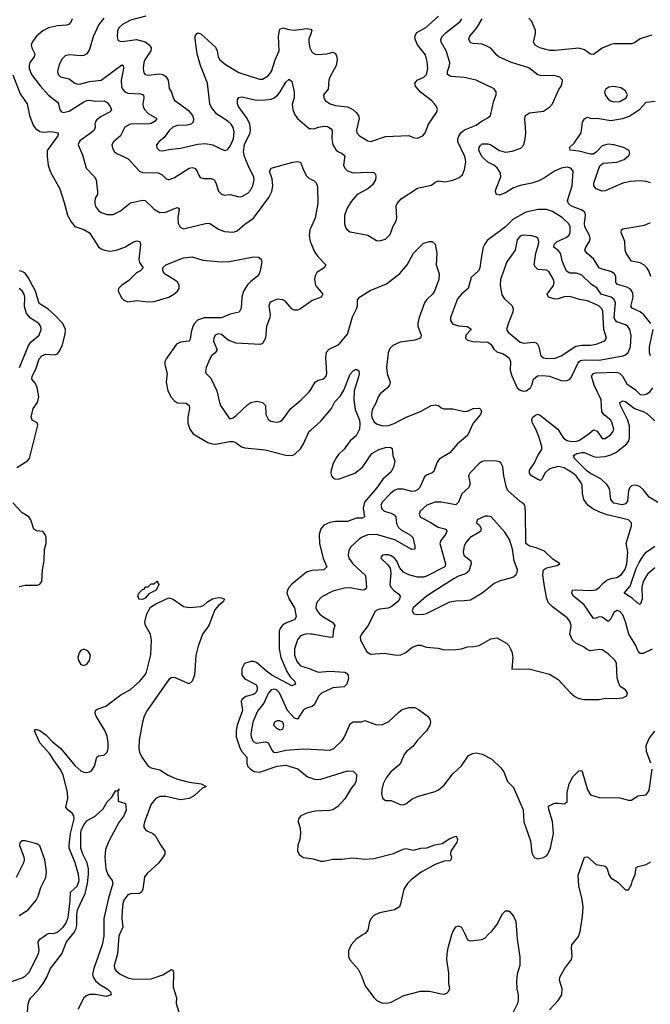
# Model space of a CAD drawing. Header units: inches. Extents: x 1649636 to 1815363, y 506543 to 641975.
# Tile 68 of 256: x 1688012 to 1692319, y 549525 to 556243. Entities that reach past the tile are written whole.
import ezdxf

# ---------------------------------------------------------------- set-up
doc = ezdxf.new("R2010")
doc.units = ezdxf.units.IN
doc.header["$MEASUREMENT"] = 0
for name, color, linetype in [('B6584', 7, 'Continuous'), ('B6585', 7, 'Continuous'), ('B6594', 7, 'Continuous'), ('B6595', 7, 'Continuous')]:
    doc.layers.add(name, color=color, linetype=linetype)

msp = doc.modelspace()

# ---------------------------------------------------------------- linework, layer by layer
at = {"layer": 'B6584', "color": 5}
for points, elevation in [([(1687513.3, 550000), (1687510.1, 549970), (1687516.9, 549890), (1687530, 549854.9), (1687545.1, 549830), (1687600.7, 549760.7), (1687668.9, 549708.9), (1687775.3, 549670), (1687796.1, 549650), (1687810.3, 549590.3), (1687830, 549577.1), (1687850, 549578.4), (1687870, 549588.2), (1687946.9, 549673.1), (1687970, 549685.8), (1688030, 549704.7), (1688050, 549716.2), (1688076.8, 549743.2), (1688141.8, 549870), (1688146, 549894), (1688139.5, 549950), (1688149.8, 549970), (1688196.6, 550000)], 380), ([(1688063.7, 549450), (1688070, 549526), (1688076.8, 549550), (1688089, 549570), (1688138.6, 549621.4), (1688173.6, 549666.4), (1688195.1, 549704.9), (1688221.9, 549770), (1688301.4, 549870), (1688331.8, 549950), (1688372.1, 550000)], 360), ([(1688586, 550000), (1688586, 549990), (1688576.6, 549930), (1688518.5, 549770), (1688510.2, 549730), (1688515.2, 549710), (1688530, 549686), (1688559.7, 549659.7), (1688610.4, 549630), (1688632.7, 549610), (1688636.3, 549590), (1688602, 549578), (1688531.3, 549591.3), (1688490, 549590.6), (1688470, 549585.4), (1688450, 549569.8), (1688410.1, 549490)], 360), ([(1688694, 550000), (1688689.6, 549990), (1688679.8, 549870), (1688656.9, 549790), (1688660.7, 549770), (1688670, 549754.9), (1688697.7, 549730), (1688750, 549705.6), (1688790, 549695.9), (1688910, 549699.5), (1688990, 549724.7), (1689050, 549763.1), (1689058.2, 549758.2), (1689063.9, 549743.9), (1689060.9, 549640.9), (1689083.7, 549570), (1689081.1, 549530), (1689099.2, 549470)], 380)]:
    msp.add_lwpolyline(points, dxfattribs=dict(at, elevation=elevation))
at = {"layer": 'B6585', "color": 5}
for points, elevation in [([(1688371.8, 556250), (1688364, 556230), (1688350, 556212.8), (1688334.8, 556205.2), (1688270, 556201.6), (1688210, 556188.1), (1688170, 556167.2), (1688128, 556130), (1688097.1, 556090), (1688091, 556070), (1688095.6, 556050), (1688116.5, 556010), (1688111.1, 555990), (1688082.6, 555950), (1688076.2, 555930), (1688076.2, 555910), (1688093.4, 555870), (1688151.2, 555791.2), (1688210, 555727.3), (1688270, 555679.5), (1688276.5, 555670), (1688287.3, 555627.3), (1688296.5, 555616.5), (1688310.2, 555610.2), (1688350, 555618.2), (1688450, 555682.3), (1688470, 555692.2), (1688490, 555695.1), (1688530, 555687.2), (1688590, 555689.1), (1688610, 555678), (1688631.3, 555650), (1688640.3, 555630), (1688630, 555614), (1688570, 555583.4), (1688540.2, 555559.8), (1688530.8, 555549.2), (1688526.2, 555530), (1688527.6, 555510), (1688520.7, 555490), (1688494.5, 555465.5), (1688423.9, 555416.1), (1688418, 555410), (1688412.9, 555390), (1688440.6, 555320.6), (1688465.5, 555230), (1688522.8, 555170), (1688534, 555150), (1688544.7, 555070), (1688542.7, 555050), (1688530, 555029.3), (1688525.2, 555010), (1688525.2, 554990), (1688530, 554968.7), (1688550, 554941.8), (1688568.2, 554928.2), (1688610, 554913.1), (1688650, 554913.4), (1688701.5, 554938.5), (1688770, 554993.8), (1688850, 555011.4), (1688870, 555010.3), (1688930.3, 554950), (1688970, 554927.8), (1689010, 554929.4), (1689070, 554955.6), (1689090, 554961.3), (1689097.7, 554957.8), (1689102.4, 554950), (1689092, 554890), (1689094.2, 554854.2), (1689107.3, 554827.3), (1689130, 554814.9), (1689290, 554855.5), (1689310, 554852.3), (1689370, 554814.3), (1689410, 554798.3), (1689470, 554793.8), (1689496.8, 554803.2), (1689550, 554847.8), (1689610, 554887.9), (1689714, 555030), (1689733.9, 555070), (1689740.7, 555110), (1689737.1, 555157.1), (1689717.5, 555210), (1689729.8, 555230), (1689877, 555270), (1689910, 555274.4), (1689930, 555271), (1689950, 555215.5), (1689970, 555178), (1689990, 555158.4), (1690000, 555153.8)], 440), ([(1688587.2, 556252.8), (1688551.8, 556210), (1688514, 556126), (1688490, 556040.5), (1688471.1, 556010), (1688450, 555997.8), (1688430, 555995.6), (1688350, 556003.5), (1688323.4, 555996.6), (1688303.4, 555976.6), (1688282, 555938), (1688270.2, 555890), (1688276, 555870), (1688292.3, 555852.3), (1688350, 555839.7), (1688390, 555809.2), (1688410, 555803.2), (1688430, 555804.4), (1688490, 555820.5), (1688570, 555830.9), (1688710, 555934.7), (1688719.3, 555930), (1688721.8, 555910), (1688705.3, 555830), (1688707.8, 555790), (1688715.2, 555770), (1688731.2, 555751.2), (1688750, 555741.3), (1688837.4, 555737.4), (1688858.3, 555730), (1688861.3, 555710), (1688854.1, 555670), (1688855.7, 555650), (1688864.2, 555630), (1688890, 555603.2), (1688948.5, 555570), (1688937.6, 555550), (1688910, 555534.5), (1688888.9, 555531.1), (1688786.6, 555533.4), (1688766.4, 555530), (1688731.6, 555510), (1688700.9, 555450), (1688652.9, 555410), (1688642.8, 555390), (1688645.7, 555365.7), (1688661, 555341), (1688676, 555330), (1688754.2, 555294.2), (1688830.1, 555210.1), (1688850, 555201.5), (1688957.4, 555197.4), (1688984.6, 555184.6), (1689010, 555158.4), (1689030, 555150.4), (1689070, 555166), (1689170, 555230.1), (1689190, 555235), (1689208, 555230), (1689225.4, 555210), (1689230.2, 555190), (1689245.9, 555165.9), (1689270, 555159), (1689319.2, 555159.2), (1689339.5, 555150), (1689351.5, 555130), (1689370, 555074), (1689390, 555052.7), (1689410, 555046), (1689450, 555050.6), (1689510, 555034.3), (1689530, 555035.6), (1689570, 555058.9), (1689590, 555081.1), (1689604.6, 555110), (1689612.7, 555150), (1689610.5, 555170), (1689576.6, 555236.6), (1689548.5, 555308.5), (1689541.1, 555341.1), (1689548.4, 555391.6), (1689585.2, 555470), (1689588.6, 555490), (1689583, 555530), (1689566.9, 555570), (1689507.4, 555650), (1689499.5, 555670), (1689500.4, 555699.6), (1689507.8, 555712.2), (1689530, 555716.6), (1689630, 555695.1), (1689690, 555695.4), (1689730, 555701), (1689750.3, 555709.7), (1689775.4, 555730), (1689792.2, 555750), (1689830, 555816.4), (1689850, 555835.5), (1689854.4, 555834.4), (1689870, 555821), (1689886.3, 555750), (1689885.7, 555710), (1689874.1, 555665.9), (1689876.6, 555630), (1689890, 555598), (1689910, 555568), (1689990, 555501.7), (1690000, 555500.9)], 460), ([(1688873.2, 556266.8), (1688770, 556239.4), (1688714.2, 556210), (1688691.1, 556190), (1688680.6, 556170), (1688677.2, 556130), (1688683, 556103), (1688695.8, 556095.8), (1688714.7, 556094.7), (1688810, 556107.5), (1688870, 556091.4), (1688898.8, 556070), (1688909.4, 556050), (1688907.4, 556030), (1688867.6, 555970), (1688860.6, 555950), (1688854.7, 555910), (1688859.9, 555879.9), (1688868.6, 555868.6), (1688890, 555863.5), (1688970, 555874.4), (1688990.1, 555870.1), (1689010, 555856.3), (1689025.3, 555830), (1689032.8, 555772.8), (1689048.1, 555748.1), (1689060.2, 555710), (1689070, 555694.4), (1689164.6, 555624.6), (1689191.8, 555590), (1689199.5, 555570), (1689196.7, 555543.3), (1689182.8, 555530), (1689156, 555524), (1689090, 555521.3), (1689058.9, 555510), (1689034.7, 555490), (1688999.8, 555440.2), (1688962.4, 555410), (1688947.6, 555390), (1688950, 555367.7), (1688967.7, 555350), (1688990, 555347.9), (1689030, 555357.4), (1689110, 555365.5), (1689230, 555393.1), (1689281.5, 555398.5), (1689330, 555389.1), (1689410, 555350.3), (1689430, 555355.3), (1689437.2, 555362.8), (1689450, 555380.4), (1689472.8, 555430), (1689477.9, 555477.9), (1689470, 555507), (1689457.3, 555530), (1689434.7, 555550), (1689358.2, 555598.2), (1689322.9, 555642.9), (1689311.2, 555670), (1689295.6, 555810), (1689246.6, 555930), (1689224.9, 556010), (1689210.9, 556109.1), (1689211.5, 556130), (1689222.7, 556150), (1689230, 556154.4), (1689250, 556147), (1689350, 556054.9), (1689360.7, 556030), (1689368.3, 555990), (1689379.2, 555970), (1689417.6, 555937.6), (1689510, 555882.5), (1689650, 555838), (1689670, 555837.3), (1689710, 555859.6), (1689731.9, 555890), (1689757.3, 555970), (1689783.6, 556030), (1689780.4, 556130), (1689787, 556170), (1689790, 556178.4), (1689810, 556187.8), (1689850, 556175.5), (1689890, 556170.8), (1689970, 556183.5), (1689999.3, 556179.3), (1690000, 556178.5)], 480), ([(1690000, 556146), (1689987.9, 556112.1), (1689986.4, 556090), (1689993.4, 556050), (1690000, 556037.6)], 480), ([(1687966.2, 555866.2), (1688016.1, 555736.1), (1688063.8, 555670), (1688078.5, 555590), (1688104.4, 555524.4), (1688120.8, 555500.8), (1688150, 555479.3), (1688170, 555475.3), (1688230, 555480.5), (1688274.9, 555470), (1688272.1, 555450), (1688201.2, 555350), (1688199.3, 555310), (1688207.2, 555250), (1688222, 555202), (1688286.5, 555090), (1688316.8, 554996.8), (1688338.9, 554910), (1688363.5, 554863.5), (1688390, 554833), (1688450, 554812.1), (1688489.5, 554789.5), (1688550, 554694), (1688570, 554679.2), (1688590.8, 554670.8), (1688630, 554664.6), (1688670.4, 554669.6), (1688729.4, 554690.6), (1688790, 554727.4), (1688814, 554734), (1688833.4, 554730), (1688836.4, 554710), (1688826.4, 554606.4), (1688830, 554586), (1688856, 554550), (1688838, 554530), (1688810, 554515.6), (1688757.4, 554462.6), (1688708, 554430), (1688688.2, 554410), (1688685.5, 554390), (1688710, 554342.8), (1688722.8, 554330), (1688750, 554318), (1688812.5, 554327.5), (1688890, 554318.6), (1688930, 554319.1), (1689030, 554349.2), (1689065.6, 554370), (1689090, 554390.6), (1689100.5, 554410), (1689101.3, 554430), (1689091.3, 554450), (1689070, 554468), (1689002, 554510), (1688989.5, 554530), (1688989.5, 554550), (1689009.8, 554570.2), (1689130, 554617.2), (1689190, 554624.2), (1689263.1, 554603.1), (1689390, 554590.2), (1689445.8, 554594.2), (1689610, 554624.4), (1689643, 554623), (1689660.7, 554610), (1689664.9, 554590), (1689655.5, 554530), (1689648.2, 554510), (1689634.4, 554490), (1689590, 554456.4), (1689567, 554432.9), (1689539.8, 554390), (1689530.1, 554349.9), (1689525.9, 554274.1), (1689511.6, 554248.4), (1689450, 554232.7), (1689391.2, 554208.8), (1689271.7, 554208.3), (1689227.2, 554192.8), (1689205.9, 554170), (1689195.9, 554150), (1689182.3, 554110), (1689176.3, 554063.7), (1689170.3, 554050), (1689110, 554042.5), (1689083.5, 554030), (1689012.8, 553930), (1689004.6, 553910), (1689002.9, 553890), (1689019.7, 553830), (1689012.4, 553770), (1689024.3, 553710), (1689046.6, 553666.6), (1689070, 553641.5), (1689090, 553629.3), (1689150, 553625.5), (1689170, 553610.4), (1689172.3, 553590), (1689160.1, 553530), (1689160.6, 553490), (1689173.4, 553450), (1689197.2, 553417.2), (1689297.3, 553357.3), (1689327.9, 553347.9), (1689352.8, 553347.2), (1689445.7, 553365.7), (1689470, 553365.3), (1689490, 553356.4), (1689528.1, 553328.1), (1689550, 553321.1), (1689688.4, 553308.4), (1689830, 553271.8), (1689871.2, 553268.8), (1689890, 553277.1), (1689930, 553315.3), (1689950, 553348.2), (1689990, 553434.6), (1690000, 553443.2)], 420), ([(1690000, 554823.3), (1689994, 554810), (1689990.2, 554770), (1689996.1, 554730), (1690000, 554720.5)], 440), ([(1687993.5, 553186.5), (1688066.2, 553233.8), (1688079.7, 553250), (1688135.6, 553475.6), (1688132.7, 553492.7), (1688098, 553510), (1688089.8, 553530), (1688103.4, 553590), (1688134.9, 553630), (1688143, 553670), (1688132.9, 553732.9), (1688119.7, 553759.7), (1688095.1, 553790), (1688098.2, 553810), (1688122, 553858), (1688145.7, 553930), (1688162.7, 553950), (1688190, 553961.7), (1688250, 553956.1), (1688270, 553963.7), (1688282, 553978), (1688302.2, 554017.8), (1688323.8, 554096.2), (1688325.8, 554130), (1688308.1, 554170), (1688249.8, 554230), (1688205.3, 554270), (1688145.8, 554305.8), (1688120.5, 554390), (1688070, 554484.7), (1688050, 554512.8), (1688030, 554525.6), (1688010, 554529.3)], 420), ([(1688012.2, 553870), (1688074.4, 554025.6), (1688090, 554045.1), (1688144.5, 554090), (1688159.8, 554130), (1688156.5, 554150), (1688142.7, 554170), (1688085.8, 554205.8), (1688058.9, 554238.9), (1688045, 554285), (1688046.6, 554350), (1688042.1, 554370), (1688030, 554393.3), (1688010, 554408.2)], 440), ([(1690000, 554319.8), (1689930, 554269.7), (1689910, 554261.3), (1689890, 554261.6), (1689871.1, 554271.1), (1689830, 554316.9), (1689810, 554332.1), (1689770, 554335.6), (1689730, 554318.4), (1689721.6, 554310), (1689714.9, 554290), (1689723.1, 554230), (1689720.4, 554210), (1689698, 554150), (1689690.2, 554070), (1689670, 554033.3), (1689654.2, 554025.8), (1689490, 554036.8), (1689436.9, 554056.9), (1689390, 554095.3), (1689370, 554099.3), (1689347.7, 554090), (1689338.2, 554070), (1689336.3, 554050), (1689360.2, 553990), (1689347.6, 553970), (1689321.3, 553950), (1689310.2, 553930), (1689287, 553870), (1689282.4, 553842.4), (1689284.9, 553830), (1689316.7, 553796.7), (1689358.8, 553710), (1689375.8, 553630), (1689384, 553610), (1689443.4, 553523.4), (1689450, 553520.3), (1689470, 553527.2), (1689490, 553541.8), (1689570, 553617.7), (1689590.2, 553630.3), (1689630, 553640.6), (1689670.9, 553630.9), (1689690, 553610.4), (1689693.7, 553550), (1689710, 553517.3), (1689724.6, 553504.6), (1689770, 553497.4), (1689790, 553502.3), (1689806.9, 553513.1), (1689864, 553590), (1689932.6, 553647.4), (1689990, 553703.7), (1690000, 553719.4)], 440), ([(1688010, 552375.3), (1688050, 552383.7), (1688134.5, 552385.5), (1688150, 552391), (1688162.7, 552410), (1688168.2, 552488.2), (1688180.4, 552550), (1688181.7, 552630), (1688193.3, 552670), (1688193.3, 552710), (1688186, 552730), (1688170, 552751.5), (1688130, 552756.3), (1688110, 552767.6), (1688088.8, 552830), (1688075.3, 552850), (1688030, 552878), (1687965.4, 552945.4)], 420), ([(1690000, 552481.4), (1689970, 552473.5), (1689870, 552392.1), (1689851.7, 552370), (1689840.2, 552350), (1689836.5, 552330), (1689852.9, 552290), (1689890.1, 552230), (1689900.2, 552170), (1689890.3, 552150), (1689830, 552125.6), (1689808.1, 552111.9), (1689791.6, 552090), (1689785.4, 552070), (1689784.8, 551950), (1689796.5, 551890), (1689835.9, 551795.9), (1689859.5, 551759.5), (1689888.7, 551730), (1689895.3, 551710), (1689870, 551698.3), (1689734.4, 551770), (1689697, 551797), (1689630, 551856.8), (1689610, 551863.9), (1689590, 551864.4), (1689548.7, 551850), (1689530, 551814), (1689530.3, 551770), (1689550, 551745), (1689626.1, 551706.1), (1689635, 551690), (1689634.8, 551670), (1689625.2, 551650), (1689610, 551638.6), (1689556, 551624), (1689532.2, 551607.8), (1689524.7, 551590), (1689533.3, 551530), (1689498.2, 551430), (1689490.7, 551390), (1689490.7, 551350), (1689515.4, 551275.4), (1689530.1, 551250.1), (1689562.9, 551210), (1689563.3, 551170), (1689568.8, 551150), (1689588.2, 551128.2), (1689613.3, 551113.3), (1689650, 551109.2), (1689770, 551150.5), (1689830, 551156.1), (1689911.9, 551131.9), (1689977.1, 551077.1), (1690000, 551069)], 420), ([(1688196.6, 550000), (1688210, 550008.6), (1688250, 550009.5), (1688270, 550016.2), (1688310.4, 550050), (1688330, 550080.7), (1688342.7, 550117.3), (1688356.7, 550230), (1688358.4, 550290), (1688406, 550330), (1688417.7, 550370), (1688415.2, 550410), (1688391.8, 550490), (1688351.1, 550590), (1688349.6, 550610), (1688359.5, 550690), (1688384.4, 550790), (1688382.2, 550810), (1688371, 550830), (1688343.1, 550850), (1688328.3, 550870), (1688340.3, 550930), (1688338.7, 550970), (1688309.7, 551089.7), (1688289.9, 551130), (1688250, 551182.7), (1688216.8, 551236.8), (1688150, 551309.7), (1688114.3, 551390), (1688120.5, 551399.5), (1688130, 551400.7), (1688150, 551393.2), (1688190, 551363.2), (1688236.7, 551316.7), (1688291.7, 551271.7), (1688390, 551153.1), (1688430, 551117.8), (1688450, 551108.4), (1688470, 551107.1), (1688489.8, 551110.2), (1688502.4, 551117.6), (1688522.8, 551150), (1688539.7, 551210), (1688550, 551219.5), (1688590, 551223.6), (1688610, 551245.7), (1688615.7, 551270), (1688616.1, 551310), (1688610, 551354.7), (1688593.1, 551393.1), (1688533.6, 551490), (1688527.8, 551510), (1688531.1, 551528.9), (1688542.5, 551537.5), (1688601.5, 551558.5), (1688703.3, 551636.7), (1688770, 551673), (1688834, 551730), (1688867.2, 551770), (1688877.4, 551790), (1688908.1, 551910), (1688912.5, 552010), (1688905.2, 552050), (1688870.8, 552110), (1688866.8, 552133.2), (1688880.6, 552190), (1688906.2, 552233.8), (1688942.2, 552257.8), (1689030, 552297.6), (1689061.3, 552290), (1689130, 552239.6), (1689170, 552231.4), (1689250, 552239.3), (1689270, 552248), (1689295.1, 552270), (1689330, 552290.3), (1689370, 552301), (1689390, 552298), (1689412, 552290), (1689402, 552270), (1689370, 552246), (1689344.6, 552215.4), (1689304, 552110), (1689260.4, 552050), (1689231.6, 551968.4), (1689214.8, 551905.2), (1689205.2, 551770), (1689191.2, 551728.8), (1689170, 551711.8), (1689070, 551754.1), (1689050, 551753.2), (1689030, 551741.7), (1688882.2, 551530), (1688862.1, 551490), (1688850.6, 551450), (1688827.6, 551327.6), (1688825, 551270), (1688830, 551244.9), (1688845.8, 551210), (1688890, 551150.3), (1688910, 551138.5), (1688970, 551124.4), (1689027.3, 551087.3), (1689082.4, 551062.4), (1689170, 551039.7), (1689250.7, 551030), (1689284.9, 551010), (1689261.4, 550998.6), (1689206.1, 550950), (1689170, 550928.4), (1689110, 550920.3), (1689010, 550942.8), (1688970, 550943.1), (1688943.2, 550930), (1688909.5, 550890), (1688864.2, 550770), (1688859.3, 550750), (1688860.7, 550730), (1688875.8, 550710), (1688921.6, 550690), (1688937.2, 550677.2), (1688973.3, 550613.3), (1689004.6, 550570), (1689003.1, 550550), (1688993.1, 550530), (1688961.7, 550490), (1688882.2, 550417.8), (1688865, 550395), (1688852.4, 550310), (1688844, 550290), (1688830, 550279.8), (1688770, 550278.5), (1688750, 550270.8), (1688724.2, 550235.8), (1688716.3, 550210), (1688712.1, 550167.9), (1688710.7, 550110), (1688716.4, 550050), (1688694, 550000)], 380), ([(1690000, 552050), (1689970, 552052), (1689930, 552038.5), (1689908.4, 552011.6), (1689889.5, 551950), (1689889.5, 551910), (1689903.9, 551863.9), (1689930, 551833.2), (1689990, 551816.6), (1690000, 551812.5)], 440), ([(1690000, 551553.8), (1689970, 551545.4), (1689950, 551535), (1689910, 551470.8), (1689890, 551476.5), (1689841.6, 551530), (1689786.2, 551650), (1689765.4, 551670), (1689750, 551675.5), (1689730, 551670.5), (1689710, 551645.6), (1689680.2, 551579.8), (1689636, 551524), (1689605.2, 551450), (1689591.3, 551370), (1689592.5, 551350), (1689603.5, 551323.5), (1689613.4, 551313.4), (1689630, 551306.8), (1689690, 551315.8), (1689709.6, 551309.6), (1689735.5, 551255.5), (1689746.1, 551246.2), (1689763, 551243), (1689830, 551258.9), (1689950, 551267), (1690000, 551264.6)], 440), ([(1688372.1, 550000), (1688384.5, 550015.5), (1688398.6, 550041.4), (1688403.6, 550070), (1688402.7, 550137.3), (1688406.8, 550170), (1688459.8, 550280.2), (1688476.3, 550350), (1688482.8, 550410), (1688482.8, 550450), (1688474.4, 550490), (1688444.4, 550550), (1688429.9, 550590), (1688429, 550690), (1688433.3, 550710), (1688450, 550748.7), (1688470, 550776.4), (1688529.6, 550810.4), (1688582, 550858), (1688610, 550906), (1688641.6, 550938.4), (1688670, 550984.7), (1688678, 550982), (1688689, 550991), (1688690, 550994), (1688690, 550986), (1688682, 550978), (1688684.7, 550910), (1688734, 550894), (1688740.7, 550850), (1688724, 550810), (1688690, 550765.2), (1688622.1, 550637.9), (1688599.3, 550580.7), (1688594.6, 550530), (1688601.6, 550450), (1688615.5, 550410), (1688643.5, 550370), (1688648.4, 550348.4), (1688619.4, 550250), (1688586.4, 550110), (1688586, 550000)], 360), ([(1690000, 550835.5), (1689973.4, 550830), (1689933.4, 550810), (1689916.3, 550790), (1689914.9, 550770), (1689927, 550727), (1689931.1, 550690), (1689925.2, 550650), (1689911.2, 550610), (1689909.1, 550570), (1689924.1, 550544.1), (1689950, 550527.4), (1690000, 550519.2)], 420), ([(1688009.3, 550130.7), (1688070, 550168.8), (1688124, 550236), (1688137.8, 550262.2), (1688157.3, 550322.7), (1688190.5, 550390), (1688195.5, 550430), (1688184.1, 550510), (1688150, 550606), (1688130, 550620.5), (1688050, 550640.7), (1688030, 550641.2), (1688013.7, 550626.3), (1688010.7, 550609.3), (1688041.8, 550530), (1688043.5, 550510), (1688038.9, 550490), (1687988.8, 550390)], 420)]:
    msp.add_lwpolyline(points, dxfattribs=dict(at, elevation=elevation))
for points, elevation in [([(1688850, 552287), (1688826.6, 552290), (1688824.7, 552304.7), (1688818, 552310), (1688827.3, 552332.7), (1688850, 552354), (1688862, 552358), (1688870, 552374), (1688890, 552374), (1688910, 552394), (1688930, 552394), (1688950, 552412), (1688962, 552390), (1688944.7, 552350), (1688895.2, 552324.8), (1688870, 552295.3)], 380), ([(1688450, 551947.6), (1688430, 551939.1), (1688418, 551922), (1688410.2, 551890), (1688413.4, 551870), (1688430, 551843.2), (1688450, 551837.1), (1688470, 551845.7), (1688489, 551870), (1688495.8, 551910), (1688477.6, 551937.6)], 420), ([(1689790, 551459.8), (1689770, 551459.7), (1689752.7, 551450), (1689746.4, 551430), (1689765.3, 551410), (1689790, 551397.4), (1689810, 551402.4), (1689816, 551430), (1689810, 551450.6)], 460)]:
    msp.add_lwpolyline(points, close=True, dxfattribs=dict(at, elevation=elevation))
at = {"layer": 'B6594', "color": 5, "elevation": 420}
for points in [[(1690358.8, 550000), (1690310, 549969.7), (1690274.9, 549930), (1690258.2, 549890), (1690258.6, 549850), (1690267.8, 549827.8), (1690323.6, 549763.6), (1690343.7, 549723.7), (1690370.6, 549650), (1690430, 549571), (1690451.3, 549550), (1690477.5, 549537.5), (1690493, 549533), (1690530, 549534.4), (1690550, 549540.3), (1690635.8, 549584.2), (1690750, 549613.7), (1690810, 549614.9), (1690890, 549595.5), (1690910, 549594.9), (1690930, 549601.6), (1690939.5, 549610), (1690949.6, 549630), (1690943.5, 549670), (1690942.8, 549737.2), (1690929.8, 549829.8), (1690930.8, 549870), (1690937.8, 549910), (1690964.4, 550000)], [(1691053.4, 550000), (1691070, 549964), (1691090, 549958), (1691170, 549966), (1691190, 549978), (1691212.6, 550000)], [(1691407.8, 550000), (1691410.3, 549970.3), (1691427.1, 549847.1), (1691428.7, 549790), (1691410.5, 549730), (1691404.1, 549684.1), (1691408.2, 549630), (1691417.1, 549590), (1691417.1, 549550), (1691412.7, 549530), (1691382, 549470)], [(1691630, 549486.8), (1691689.2, 549550), (1691714.5, 549590), (1691717, 549630), (1691699.3, 549690), (1691700.9, 549710), (1691732.6, 549767.4), (1691779.5, 549830), (1691785.6, 549850), (1691779.7, 549910), (1691783.5, 549930), (1691829.6, 549990), (1691832.9, 550000)]]:
    msp.add_lwpolyline(points, dxfattribs=at)
at = {"layer": 'B6595', "color": 5}
for points, elevation in [([(1690000, 556037.6), (1690010, 556018.9), (1690030, 556007.9), (1690050, 556006.7), (1690109.8, 556010.2), (1690150, 556022), (1690170, 556013), (1690179.1, 555990), (1690181.1, 555970), (1690173.1, 555930), (1690130.9, 555850), (1690124, 555830), (1690118.5, 555770), (1690087.2, 555730), (1690088.5, 555710), (1690101.6, 555690), (1690133, 555670), (1690170, 555658.2), (1690250, 555648.8), (1690286.7, 555630), (1690310.2, 555610), (1690326.7, 555590), (1690331.3, 555570), (1690313.4, 555490), (1690315.8, 555470), (1690332.7, 555450), (1690390, 555417.3), (1690410, 555412.9), (1690510, 555445), (1690670, 555452.2), (1690699.9, 555439.9), (1690730, 555434.9), (1690765.1, 555450), (1690781.3, 555470), (1690804.5, 555530), (1690859.6, 555610), (1690865.6, 555630), (1690859.6, 555650), (1690845.4, 555670), (1690825.7, 555690), (1690750, 555747.6), (1690714.2, 555790), (1690711.1, 555810), (1690718.9, 555821.1), (1690727.8, 555830), (1690771.1, 555850), (1690791.5, 555868.5), (1690798.8, 555910), (1690795.3, 555955.3), (1690783.1, 556003.1), (1690730, 556071.9), (1690713.2, 556110), (1690711.1, 556130), (1690724.2, 556155.8), (1690786, 556190), (1690872.5, 556267.5)], 480), ([(1690000, 555500.9), (1690020.8, 555499.2), (1690053.2, 555510), (1690090, 555515.6), (1690113.9, 555513.9), (1690138.9, 555498.9), (1690146.3, 555486.3), (1690143.5, 555430), (1690151.3, 555390), (1690173.6, 555353.6), (1690190, 555340.6), (1690214.4, 555330), (1690233.1, 555313.1), (1690224.5, 555250), (1690232.4, 555230), (1690251.3, 555211.3), (1690290, 555198.5), (1690390, 555203.1), (1690430, 555199.5), (1690441.6, 555190), (1690444.9, 555170), (1690441.3, 555150), (1690422.7, 555117.3), (1690390.7, 555089.3), (1690318, 555050), (1690276.5, 555003.5), (1690250, 554962), (1690230.2, 554909.7), (1690231.5, 554850), (1690240.2, 554820.2), (1690250, 554806.4), (1690270, 554794.6), (1690390, 554772.9), (1690450, 554736.5), (1690470, 554733.1), (1690510, 554744.9), (1690541.5, 554778.5), (1690561, 554830), (1690582.6, 554870), (1690588.3, 554890), (1690583.5, 554970), (1690591.1, 554990), (1690618.2, 555021.8), (1690730, 555092.8), (1690824.9, 555115.1), (1690850, 555135.5), (1690870, 555144.4), (1690916.2, 555136.2), (1690970.9, 555149.1), (1691014.6, 555165.4), (1691036.3, 555183.7), (1691050, 555221), (1691058.5, 555270), (1691057.3, 555290), (1691051.9, 555310), (1691004.4, 555410), (1691004.2, 555430), (1691010.9, 555449.1), (1691027.4, 555472.6), (1691049.5, 555490.5), (1691130, 555522.4), (1691170, 555552.9), (1691210, 555573.8), (1691227.3, 555590), (1691250.6, 555689.4), (1691265.1, 555730), (1691266, 555750), (1691252, 555772), (1691129.9, 555829.9), (1691048.6, 555848.6), (1690956.5, 555856.5), (1690934.3, 555870), (1690933.5, 555890), (1690947.6, 555930), (1690948.7, 555950), (1690924.2, 556030), (1690891.4, 556090), (1690888.3, 556110), (1690898.7, 556130), (1690923.8, 556156.2), (1691019.3, 556230), (1691031.5, 556250)], 460), ([(1692322.4, 554170), (1692274.5, 554230), (1692250, 554250.5), (1692194.4, 554274.4), (1692185.7, 554285.7), (1692201.5, 554350), (1692198.7, 554378.7), (1692184.1, 554404.1), (1692158.2, 554418.2), (1692095.3, 554435.3), (1692084.2, 554450), (1692082.4, 554490), (1692070.9, 554510.9), (1692050, 554524.8), (1691990, 554539.8), (1691970.5, 554550.5), (1691931, 554611), (1691886, 554650), (1691871.1, 554670), (1691877.8, 554690), (1691903.4, 554730), (1691908.4, 554750), (1691904.5, 554770), (1691871.7, 554830), (1691868.3, 554851.7), (1691875.4, 554910), (1691871, 554930), (1691846.9, 554946.8), (1691780.3, 554970), (1691759.9, 554990), (1691753.2, 555010), (1691785.4, 555110), (1691790.8, 555210), (1691775.6, 555230), (1691750, 555236.2), (1691710, 555229), (1691664.4, 555210), (1691596.7, 555163.3), (1691557, 555143), (1691510, 555127.5), (1691430, 555111.6), (1691385.3, 555094.7), (1691330, 555062.2), (1691290, 555045.6), (1691269.3, 555050), (1691262.4, 555070), (1691264.9, 555084.9), (1691297.4, 555170), (1691295.6, 555195.6), (1691272.1, 555232.1), (1691250, 555249.8), (1691209.6, 555270), (1691170, 555308.2), (1691148.7, 555350), (1691149.8, 555370.2), (1691156.6, 555383.4), (1691170, 555395.3), (1691210, 555396.5), (1691230, 555390.3), (1691290, 555350.2), (1691330, 555340.2), (1691375, 555345), (1691433.6, 555366.4), (1691454, 555390), (1691465.1, 555430), (1691467.7, 555470), (1691462.3, 555570), (1691466, 555590), (1691493, 555607), (1691590, 555619.7), (1691630, 555645.2), (1691649.8, 555670), (1691693.9, 555766.1), (1691709.2, 555790), (1691717.2, 555810), (1691719, 555830), (1691702, 555850), (1691670, 555859.6), (1691570, 555861.3), (1691550, 555866.6), (1691490, 555914.8), (1691370, 555951.3), (1691285.1, 555990), (1691270, 556000.5), (1691230, 556048.3), (1691203.5, 556063.5), (1691170, 556076.2), (1691110, 556079.8), (1691090, 556086), (1691079.1, 556110), (1691086.6, 556130), (1691133, 556187), (1691169.9, 556250)], 440), ([(1692330, 556138), (1692270, 556119.8), (1692250, 556112.8), (1692210, 556086), (1692190, 556077.8), (1692070, 556077.4), (1692050, 556073.8), (1691990, 556049), (1691930, 556006.4), (1691910, 556008.7), (1691870, 556036.8), (1691830, 556049.9), (1691670, 556033.3), (1691633.5, 556033.5), (1691563.7, 556050), (1691531.6, 556070), (1691521.6, 556090), (1691535.8, 556150), (1691535.4, 556170), (1691509.8, 556230), (1691490, 556254.4)], 420), ([(1690000, 556178.5), (1690008.5, 556170), (1690000, 556146)], 480), ([(1692319.3, 555130), (1692290, 555139.7), (1692250, 555143.2), (1692182.1, 555137.9), (1692130, 555126.8), (1692010, 555074.4), (1691990, 555073.6), (1691948.4, 555088.4), (1691932.4, 555110), (1691933.1, 555130), (1691974.9, 555245.1), (1691997, 555263), (1692090, 555272), (1692139.7, 555290), (1692170, 555314.4), (1692178.7, 555330), (1692175.1, 555350), (1692135.6, 555370), (1692070, 555388.5), (1692030, 555392.8), (1691990, 555382.2), (1691950, 555338.7), (1691930, 555324.7), (1691910, 555324.5), (1691830, 555346.8), (1691772.1, 555352.1), (1691768, 555370), (1691798.9, 555401.1), (1691845.7, 555470), (1691856.6, 555543.4), (1691870, 555566.8), (1691890, 555578), (1691910.5, 555570.5), (1691970, 555569.1), (1692050, 555554.6), (1692130, 555568.1), (1692174.2, 555585.8), (1692224.2, 555615.8), (1692246.8, 555633.2), (1692290, 555680.8), (1692352.2, 555687.8)], 420), ([(1690000, 555153.8), (1690023.1, 555143.1), (1690037.1, 555130), (1690045.3, 555105.3), (1690048.1, 554990), (1690030.2, 554890), (1690000, 554823.3)], 440), ([(1692322.3, 554490), (1692308.8, 554528.8), (1692295, 554550), (1692274, 554570), (1692250, 554583.7), (1692190, 554595.4), (1692154.5, 554650), (1692147.3, 554670), (1692145.4, 554730), (1692119.7, 554790), (1692121.6, 554810), (1692130, 554815.6), (1692278.5, 554841.5), (1692321, 554858.9)], 420), ([(1690000, 553719.4), (1690031.2, 553768.8), (1690050, 553783.2), (1690090, 553792.4), (1690106, 553810), (1690109.7, 553830.3), (1690104.1, 553935.9), (1690106.5, 553973.5), (1690125, 553995), (1690192.2, 554027.8), (1690250, 554097.1), (1690284.2, 554215.8), (1690312.6, 554270), (1690318.3, 554290), (1690319.6, 554330), (1690331.8, 554350), (1690404.7, 554395.3), (1690518.1, 554441.8), (1690608, 554512), (1690657.4, 554570), (1690701.3, 554650), (1690770, 554717.1), (1690810, 554730.6), (1690830, 554730.7), (1690850.3, 554710.3), (1690860.3, 554650), (1690856, 554570), (1690878, 554510), (1690874.6, 554470), (1690845.7, 554390), (1690832, 554370), (1690790, 554332.4), (1690776.5, 554310), (1690740.2, 554210), (1690731.3, 554171.3), (1690732, 554152), (1690754.9, 554090), (1690750.3, 554070), (1690710, 554056.5), (1690610, 554042), (1690560.1, 554019.9), (1690539.5, 554000.5), (1690527.6, 553970), (1690518.4, 553870), (1690522.7, 553830), (1690541.8, 553770), (1690537.4, 553750), (1690523.5, 553730), (1690475, 553690), (1690461, 553670), (1690445.6, 553630), (1690418.4, 553581.6), (1690414, 553550), (1690416.6, 553530), (1690430, 553501.3), (1690450, 553484.7), (1690490, 553471), (1690530, 553473.8), (1690570, 553486.9), (1690652, 553530), (1690750.4, 553569.6), (1690823.1, 553610), (1690850, 553614), (1690871.8, 553610), (1690890, 553594.3), (1690907.8, 553587.8), (1690970, 553588.5), (1691050, 553570.2), (1691070, 553573), (1691110, 553590.2), (1691152.4, 553592.4), (1691162.4, 553582.4), (1691166.4, 553570), (1691159.5, 553550), (1691109, 553490), (1691070, 553406), (1691003, 553350), (1690950, 553287.3), (1690876.2, 553243.8), (1690860.5, 553219.5), (1690839.9, 553160.1), (1690829, 553151), (1690790, 553135.1), (1690776.7, 553123.3), (1690744, 553050), (1690730, 553035.1), (1690710, 553025.4), (1690690, 553023.9), (1690630, 553038.6), (1690590, 553039.3), (1690570, 553031.1), (1690544.1, 553010), (1690488.1, 552950), (1690479.4, 552930), (1690484.6, 552904.6), (1690502, 552890), (1690550, 552876.2), (1690570, 552865.6), (1690581.1, 552850), (1690586, 552806), (1690599.1, 552779.1), (1690619.6, 552759.6), (1690675.3, 552730), (1690697.3, 552710), (1690710.3, 552649.7), (1690710, 552629.4), (1690690, 552627.2), (1690574, 552694), (1690450, 552730.3), (1690390, 552727.2), (1690350, 552711.8), (1690330, 552698.7), (1690273.4, 552646.6), (1690259.3, 552620.7), (1690255.1, 552590), (1690260.9, 552570), (1690287.5, 552530), (1690372.9, 552450), (1690381.2, 552370), (1690377.3, 552362.7), (1690366.7, 552353.3), (1690350, 552350.6), (1690270, 552366.8), (1690230, 552364), (1690150, 552343.7), (1690075.6, 552304.4), (1690044.4, 552270), (1690036.5, 552250), (1690035.6, 552230), (1690043.8, 552210), (1690059, 552190), (1690083.2, 552170), (1690150.4, 552130.4), (1690163.8, 552110), (1690152, 552070), (1690150.3, 552030), (1690132.6, 552027.4), (1690010, 552049.3), (1690000, 552050)], 440), ([(1690000, 554720.5), (1690023.5, 554663.5), (1690047.5, 554627.5), (1690103, 554570), (1690090.5, 554550), (1690042.4, 554517.6), (1690030, 554495.1), (1690026.6, 554473.4), (1690033.4, 554430), (1690082.4, 554370), (1690070.6, 554350), (1690010, 554327), (1690000, 554319.8)], 440), ([(1692319.2, 553950), (1692312.5, 553970), (1692313.2, 554010), (1692337.5, 554130)], 440), ([(1690000, 553443.2), (1690070, 553504), (1690141.2, 553590), (1690165.2, 553634.8), (1690203.7, 553676.3), (1690225, 553715), (1690270, 553823.8), (1690290, 553848), (1690310, 553859.1), (1690327.9, 553847.9), (1690330.2, 553830), (1690326.2, 553806.2), (1690296.3, 553710), (1690293.1, 553650), (1690302.7, 553582.7), (1690332.2, 553510), (1690335.5, 553484.5), (1690331.8, 553448.2), (1690310, 553404.7), (1690268.9, 553370), (1690227.2, 553312.8), (1690190, 553275.4), (1690170, 553246.9), (1690150, 553207.8), (1690138.5, 553170), (1690137.3, 553150), (1690142.7, 553130), (1690150, 553119), (1690164.4, 553110), (1690190, 553107.5), (1690302, 553150), (1690354.5, 553190), (1690416.2, 553283.8), (1690465.6, 553310), (1690510, 553323.2), (1690545.2, 553325.2), (1690557.1, 553317.1), (1690561.3, 553270), (1690573.1, 553230), (1690566, 553190), (1690550, 553158.7), (1690491.8, 553108.2), (1690450, 553047.5), (1690366.4, 552950), (1690358, 552910), (1690367.7, 552850), (1690350, 552842.7), (1690310, 552841.8), (1690250, 552818.5), (1690170, 552819.1), (1690130, 552812.4), (1690090, 552793.1), (1690068.2, 552770), (1690056.5, 552730), (1690059.7, 552670), (1690085.9, 552565.9), (1690110.2, 552509.8), (1690090.2, 552489.9), (1690010, 552484.1), (1690000, 552481.4)], 420), ([(1692331.1, 551948.9), (1692270, 551918.7), (1692250, 551918.3), (1692235.3, 551935.3), (1692216.6, 551976.6), (1692172.3, 552050), (1692150, 552135.1), (1692130, 552182), (1692110, 552204.7), (1692090, 552210.9), (1692070, 552198.7), (1692050, 552155.6), (1692030, 552137.4), (1691990, 552166.8), (1691970, 552168.8), (1691950, 552159.3), (1691930, 552157.2), (1691866.6, 552250), (1691794, 552310), (1691782.5, 552330), (1691787.6, 552350), (1691806.4, 552353.7), (1691910, 552348.5), (1691946.2, 552353.8), (1691970, 552369.4), (1691998.3, 552401.7), (1692020.7, 552419.3), (1692049.6, 552430), (1692090, 552437.1), (1692123, 552457), (1692146.4, 552493.6), (1692157.9, 552530), (1692165.9, 552610), (1692152.9, 552670), (1692189.8, 552790), (1692189.8, 552810), (1692170, 552830.7), (1692023.9, 552863.9), (1691979.5, 552879.5), (1691925.8, 552905.8), (1691891.6, 552930), (1691864.2, 552970), (1691855.8, 553010), (1691852.4, 553070), (1691842.9, 553090), (1691812.7, 553130), (1691790, 553149.9), (1691730, 553185), (1691690, 553193.9), (1691630, 553178.1), (1691597.6, 553150), (1691579.7, 553110), (1691570, 553099.2), (1691550, 553105.2), (1691507.4, 553130), (1691493.8, 553150), (1691493.2, 553170), (1691525.6, 553214.4), (1691549.9, 553270.1), (1691577, 553310), (1691578.1, 553330), (1691558.6, 553398.6), (1691534.4, 553454.4), (1691513.3, 553490), (1691510, 553516), (1691515.6, 553530), (1691534.6, 553545.4), (1691550, 553551.8), (1691570, 553542.6), (1691686.7, 553450), (1691726.8, 553386.8), (1691750, 553372.6), (1691770, 553367.5), (1691810, 553365.8), (1691830, 553372.6), (1691889.8, 553410), (1691930, 553444.4), (1691956, 553436), (1691990, 553386), (1692010, 553386.5), (1692047.8, 553410), (1692062.7, 553430), (1692068.7, 553450), (1692059.3, 553490), (1692049.7, 553510), (1692004.8, 553544.8), (1691988.3, 553568.3), (1691984.2, 553650), (1691934.7, 553750), (1691917, 553810), (1691930, 553829.1), (1691946.4, 553833.6), (1692090, 553837.5), (1692110, 553829.2), (1692129.2, 553810), (1692158.8, 553758.8), (1692217.7, 553717.7), (1692250, 553686.5), (1692270, 553683.5), (1692290, 553688.2), (1692315.7, 553704.3), (1692334.8, 553730)], 440), ([(1692419.1, 552919.1), (1692310, 552984.4), (1692270, 553037.2), (1692250, 553055.5), (1692230, 553065), (1692210, 553067.8), (1692190, 553062.4), (1692178.8, 553050), (1692169.6, 553030), (1692162.2, 552957.8), (1692150, 552938.9), (1692126.5, 552933.5), (1692070, 552944.7), (1692049.9, 552969.9), (1692043, 553030), (1692036.5, 553050), (1692023.1, 553070), (1691981.8, 553110), (1691910, 553145.8), (1691884.7, 553164.7), (1691801.7, 553250), (1691794.6, 553270), (1691817.4, 553282.6), (1691850, 553290.9), (1691870, 553290.6), (1691930, 553262.5), (1691950, 553257.6), (1692010, 553262.1), (1692050, 553273.4), (1692083.5, 553290), (1692158.6, 553350), (1692171.5, 553368.5), (1692177.5, 553390), (1692177.3, 553470), (1692166.1, 553510), (1692114.3, 553610), (1692109.9, 553630.1), (1692130, 553643.2), (1692150, 553638.5), (1692210.9, 553590.9), (1692270.4, 553570.4), (1692296.1, 553556.1), (1692350, 553504.9)], 420), ([(1692350, 552501.8), (1692300.6, 552459.4), (1692268.8, 552410), (1692261.1, 552370), (1692264, 552290), (1692250, 552253.6), (1692230, 552263.1), (1692195, 552295), (1692140.5, 552330), (1692182.1, 552377.9), (1692222.5, 552497.5), (1692241.5, 552538.5), (1692272.1, 552587.9), (1692290, 552610.1), (1692349.9, 552650)], 420), ([(1690000, 551812.5), (1690050, 551792.1), (1690130, 551798.8), (1690231.7, 551791.7), (1690244.2, 551784.2), (1690254.4, 551770), (1690257.2, 551750), (1690246.3, 551710), (1690228.2, 551691.8), (1690150, 551684.2), (1690072.5, 551647.5), (1690052, 551628), (1690024.6, 551570), (1690010, 551556.5), (1690000, 551553.8)], 440), ([(1690000, 551264.6), (1690130, 551258.5), (1690156.9, 551270), (1690215.1, 551324.9), (1690230.9, 551350), (1690270, 551438.8), (1690290, 551451), (1690347.3, 551452.7), (1690370, 551462), (1690450, 551430.6), (1690490, 551434), (1690530, 551453.1), (1690601.1, 551518.9), (1690624.7, 551535.3), (1690670, 551550.9), (1690710, 551549.4), (1690736.7, 551536.7), (1690799.1, 551490), (1690814, 551470), (1690817.8, 551450), (1690813.4, 551430), (1690790.1, 551389.9), (1690730.2, 551330), (1690696.3, 551283.7), (1690654.6, 551250), (1690637.4, 551230), (1690612, 551170), (1690602.6, 551157.4), (1690546.7, 551110), (1690515.8, 551070), (1690494.9, 551030), (1690485.2, 550990), (1690483.4, 550963.4), (1690490.4, 550930.4), (1690510, 550916.3), (1690550, 550914.9), (1690610, 550888.2), (1690630, 550886.4), (1690650, 550893.4), (1690690, 550923.8), (1690730, 550943), (1690850, 550977.3), (1690871.4, 550988.6), (1690910, 551020.5), (1690970, 551096.3), (1691030, 551152.7), (1691078.2, 551221.8), (1691103.6, 551236.4), (1691130, 551241.3), (1691170, 551231.3), (1691237.1, 551197.1), (1691297.2, 551137.2), (1691318, 551110), (1691344.2, 551044.2), (1691383.7, 551003.7), (1691451.6, 550851.6), (1691454.4, 550770), (1691501.2, 550641.2), (1691510, 550558), (1691525.5, 550525.5), (1691550, 550517.1), (1691590, 550526.7), (1691610, 550538.4), (1691618.9, 550550), (1691637.3, 550590), (1691657.6, 550690), (1691651.8, 550771.8), (1691625.6, 550854.4), (1691623.1, 550876.9), (1691663.7, 550896.3), (1691690, 550898), (1691730, 550893), (1691750, 550904), (1691751.9, 550970), (1691765.3, 551030), (1691790, 551076.4), (1691830, 551117.3), (1691850, 551121), (1691854, 551114), (1691890, 550987.3), (1691910, 550954), (1691970, 550936.1), (1692110, 550934), (1692170, 550918), (1692190, 550918), (1692232.9, 550947.1), (1692290, 550953.4), (1692310, 550982.8), (1692330.7, 551130)], 440), ([(1692321.5, 551170), (1692292.8, 551250), (1692289.9, 551290), (1692310, 551339.5), (1692350, 551387.4)], 440), ([(1690000, 551069), (1690030, 551058.3), (1690070, 551062), (1690250, 551118), (1690290, 551114.6), (1690312.7, 551092.7), (1690310.1, 551050), (1690301, 551030), (1690278, 551002), (1690233.3, 550926.7), (1690185.5, 550874.6), (1690150, 550852.5), (1690130, 550846.4), (1690030, 550841.7), (1690000, 550835.5)], 420), ([(1690000, 550519.2), (1690016.5, 550516.5), (1690070, 550500.7), (1690090, 550500.7), (1690150, 550514.9), (1690210, 550514.6), (1690290, 550524.4), (1690370, 550515.9), (1690430, 550519.8), (1690565.8, 550554.2), (1690630, 550584.2), (1690650, 550586.9), (1690702.6, 550577.4), (1690750.9, 550589.1), (1690793.5, 550593.5), (1690847.6, 550612.4), (1690898, 550622), (1690950, 550657), (1690990, 550672.7), (1690996, 550670), (1691003, 550650), (1690997.1, 550630), (1690957.1, 550570), (1690954, 550550), (1690961, 550530), (1690957.3, 550510), (1690950, 550503.7), (1690910, 550500.9), (1690850, 550479.7), (1690754.3, 550425.7), (1690685.2, 550374.8), (1690660.2, 550350), (1690634.6, 550310), (1690613.7, 550210), (1690605.5, 550190), (1690571, 550170), (1690470.2, 550149.8), (1690430, 550129.6), (1690412.2, 550110), (1690402, 550090), (1690389, 550031), (1690381.3, 550018.7), (1690371.9, 550008.1), (1690358.8, 550000)], 420), ([(1691832.9, 550000), (1691839.5, 550020.5), (1691856.4, 550123.6), (1691859.3, 550190), (1691852.1, 550252.1), (1691829.8, 550330), (1691826.5, 550406.5), (1691870, 550527.7), (1691890, 550531.8), (1691950, 550478.7), (1692010, 550467.3), (1692023, 550450), (1692034.9, 550410), (1692050, 550387.7), (1692097.5, 550357.5), (1692150, 550304.7), (1692170, 550306), (1692190, 550342), (1692197, 550370), (1692215.1, 550410), (1692222.8, 550457.2), (1692234.7, 550465.3), (1692290, 550478.5), (1692322.8, 550497.2)], 420), ([(1691212.6, 550000), (1691236.6, 550023.4), (1691270, 550068), (1691310, 550141.6), (1691330, 550161.6), (1691350, 550163), (1691357.4, 550157.4), (1691385.1, 550125.1), (1691400.4, 550090), (1691407.8, 550000)], 420), ([(1690964.4, 550000), (1690970, 550018.8), (1690990, 550053.4), (1691010, 550060.7), (1691030.3, 550050.3), (1691053.4, 550000)], 420)]:
    msp.add_lwpolyline(points, dxfattribs=dict(at, elevation=elevation))
for points, elevation in [([(1692070, 555786.4), (1692036.3, 555783.7), (1692014.6, 555770), (1692006, 555750), (1692010, 555730.8), (1692030, 555700.7), (1692048.6, 555688.6), (1692070, 555683), (1692110, 555685.3), (1692153.3, 555710), (1692163.9, 555730), (1692150, 555758), (1692117.4, 555777.4)], 440), ([(1691610, 554947.7), (1691552.8, 554947.1), (1691469.4, 554930.6), (1691380.7, 554879.3), (1691330, 554828.7), (1691204.2, 554735.8), (1691186.2, 554710), (1691178.4, 554690), (1691164.9, 554630), (1691154.4, 554550), (1691147.5, 554532.5), (1691095.2, 554484.8), (1691074.4, 554410), (1691029.3, 554370.7), (1691002.6, 554337.4), (1690955.2, 554210), (1690954.2, 554190), (1690968.9, 554168.9), (1691010, 554154.7), (1691068.5, 554148.5), (1691093.9, 554133.9), (1691096, 554130), (1691059.8, 554090), (1691055.8, 554070), (1691070, 554056.5), (1691106.7, 554046.7), (1691210, 554042.9), (1691229.3, 554030), (1691250, 553996), (1691270, 553977.3), (1691310, 553965.3), (1691337, 553950), (1691354, 553934), (1691363.6, 553910), (1691361.9, 553850), (1691372.9, 553812.9), (1691410, 553730.6), (1691430, 553714.4), (1691450, 553708.9), (1691470, 553710.3), (1691499.8, 553730), (1691510, 553748.2), (1691521, 553790), (1691547.6, 553812.4), (1691584.6, 553815.4), (1691630, 553811.2), (1691710, 553781.8), (1691730, 553778), (1691750, 553780.8), (1691769.8, 553790.2), (1691778.5, 553801.5), (1691823.2, 553896.8), (1691830.7, 553909.3), (1691842.8, 553917.2), (1691870, 553922), (1691970, 553920.7), (1692130.4, 553949.6), (1692150, 553956.8), (1692168.1, 553971.9), (1692183.2, 554010), (1692187.4, 554087.4), (1692178.5, 554130), (1692165, 554150), (1692150, 554161.3), (1692090, 554182.4), (1692076.4, 554196.4), (1692072.1, 554212.1), (1692080.7, 554310), (1692072.9, 554332.9), (1692050.6, 554350.6), (1691983.4, 554370), (1691952.5, 554412.5), (1691916.2, 554436.2), (1691850, 554501), (1691814, 554514), (1691770, 554512.7), (1691746.7, 554526.7), (1691719.6, 554590), (1691706.4, 554650), (1691690, 554668.3), (1691660.3, 554690), (1691662.6, 554710), (1691683.5, 554730), (1691743.2, 554756.8), (1691761.4, 554770), (1691772.3, 554790), (1691771.3, 554830), (1691762, 554850), (1691718.9, 554890), (1691650, 554935)], 460), ([(1691447.6, 554772.4), (1691430, 554765.5), (1691410, 554740.5), (1691395, 554670), (1691339.7, 554590), (1691295.5, 554470), (1691292.5, 554430), (1691305.8, 554365.8), (1691321.5, 554341.5), (1691375, 554290), (1691382.3, 554270), (1691380.9, 554250), (1691347.4, 554167.4), (1691337.4, 554130), (1691347.2, 554110), (1691430, 554042.2), (1691455.4, 554035.4), (1691523.8, 554043.8), (1691538.2, 554038.2), (1691548.8, 554028.8), (1691557.4, 554010), (1691570.2, 553950.2), (1691590, 553936.2), (1691611, 553931), (1691670, 553932.7), (1691710, 553949.3), (1691810, 554015.8), (1691850, 554022.7), (1691910, 554023), (1691950, 554028.5), (1692008.4, 554051.6), (1692020.5, 554070), (1692002.2, 554130), (1691994, 554254), (1691988.2, 554270), (1691966.4, 554290), (1691890, 554325.6), (1691834.2, 554334.2), (1691770, 554353.4), (1691730, 554351.9), (1691690, 554338.1), (1691670, 554335.9), (1691623, 554350), (1691614.2, 554370), (1691657.2, 554430), (1691662, 554450), (1691657.7, 554470), (1691624.8, 554524.8), (1691610, 554533.8), (1691550, 554539.5), (1691533.6, 554553.6), (1691526.7, 554570), (1691536.3, 554650), (1691555.5, 554710), (1691558, 554730), (1691552.4, 554750), (1691539.9, 554759.9), (1691510, 554769.2)], 480), ([(1691190, 553233.6), (1691170, 553229.6), (1691150, 553215.1), (1691086, 553150), (1691076.5, 553130), (1691086.7, 553086.7), (1691086.9, 553070), (1691079.1, 553050), (1691031.9, 553008.1), (1691007.9, 552952.1), (1690990, 552933.5), (1690890, 552950.6), (1690850, 552950.5), (1690792, 552930), (1690747.6, 552890), (1690740.9, 552870), (1690748.7, 552848.7), (1690815.5, 552815.5), (1690870, 552780.8), (1690916.3, 552770), (1690924.8, 552764.8), (1690930, 552754), (1690920.2, 552730), (1690887.7, 552690), (1690881.8, 552670), (1690919.8, 552530), (1690914.9, 552510), (1690790, 552446.3), (1690770, 552440.2), (1690730, 552440.2), (1690670, 552455.5), (1690633.8, 552473.8), (1690605.6, 552505.6), (1690587.6, 552550), (1690573, 552570), (1690550, 552584.2), (1690530, 552591), (1690508.7, 552591.3), (1690491, 552589), (1690481, 552579), (1690478, 552570), (1690524.9, 552524.9), (1690541.3, 552501.3), (1690547.4, 552467.4), (1690539.1, 552390), (1690546.7, 552370), (1690564.2, 552350), (1690602.5, 552322.5), (1690610.2, 552310), (1690607, 552290), (1690592.9, 552270), (1690550, 552236.7), (1690528.4, 552228.4), (1690470, 552221.8), (1690448.4, 552211.6), (1690438.4, 552201.6), (1690391, 552110), (1690346.5, 552050), (1690336.5, 552030), (1690340.8, 552010), (1690382.6, 551930), (1690410, 551913.3), (1690501.5, 551921.5), (1690571.4, 551908.6), (1690610, 551906.4), (1690650, 551924.9), (1690690, 551960.4), (1690730, 551975.3), (1690750, 551974.4), (1690790, 551962.4), (1690870, 551955.8), (1690910, 551943.8), (1690990, 551944.9), (1691030, 551950.6), (1691070, 551964.9), (1691114.2, 551965.8), (1691150, 551972.7), (1691230, 552017.6), (1691270, 552025.5), (1691336, 551990), (1691352.5, 551972.5), (1691364.9, 551950), (1691373, 551930), (1691379.3, 551890), (1691372, 551812), (1691490, 551813.4), (1691630, 551777.6), (1691690, 551741.6), (1691771.9, 551651.9), (1691804.4, 551624.4), (1691830, 551610.5), (1691870, 551604.4), (1691970, 551603.8), (1691990, 551608), (1692014, 551614), (1692089.1, 551610.9), (1692130, 551616), (1692158, 551630), (1692162, 551650), (1692148.7, 551670), (1692113.2, 551693.2), (1692100.7, 551720.7), (1692092.9, 551752.9), (1692087.1, 551850), (1692078.5, 551870), (1692030, 551916.8), (1691990, 551942.7), (1691970, 551945.3), (1691910, 551937.7), (1691890, 551943.5), (1691862.9, 551962.9), (1691809.6, 551990), (1691786.6, 552010), (1691769.7, 552050), (1691778, 552110), (1691770, 552139.3), (1691750, 552161.6), (1691650, 552235.8), (1691624.4, 552264.4), (1691611.4, 552291.4), (1691595.4, 552375.4), (1691585.5, 552454.5), (1691588.8, 552490), (1691610, 552501.8), (1691681.6, 552518.4), (1691701.2, 552530), (1691650, 552564), (1691595.9, 552615.9), (1691539.2, 552639.2), (1691493, 552650), (1691468.6, 552670), (1691467, 552887), (1691460.9, 552930), (1691450, 552945.2), (1691430, 552954.5), (1691346.4, 553030), (1691336.8, 553050), (1691319.1, 553130), (1691312.4, 553192.4), (1691299.1, 553219.1), (1691290, 553227), (1691271.3, 553231.3)], 460), ([(1691210, 552855.6), (1691190, 552854.7), (1691135.5, 552830), (1691132.7, 552810), (1691153, 552793), (1691164.4, 552770), (1691159.6, 552750), (1691087.8, 552710), (1691060.9, 552679.1), (1691047.8, 552652.2), (1691041.9, 552610), (1691045.9, 552590), (1691093.5, 552550), (1691096.1, 552530), (1691079.4, 552480.6), (1691057.4, 552462.6), (1691010, 552446.7), (1690978.9, 552430), (1690790, 552310.6), (1690698.9, 552230), (1690692.2, 552210), (1690704.9, 552190), (1690730, 552183.6), (1690770, 552185.8), (1690790, 552191.1), (1690950, 552270.1), (1690990, 552278.3), (1691050, 552279.2), (1691090, 552284.9), (1691170, 552332.6), (1691250, 552395), (1691290, 552413.4), (1691380, 552440), (1691402.5, 552457.5), (1691409.8, 552470), (1691410.7, 552490), (1691389.9, 552549.9), (1691377.1, 552630), (1691356.5, 552696.5), (1691326.2, 552746.2), (1691231.5, 552850)], 480)]:
    msp.add_lwpolyline(points, close=True, dxfattribs=dict(at, elevation=elevation))

doc.saveas('drawing.dxf')
